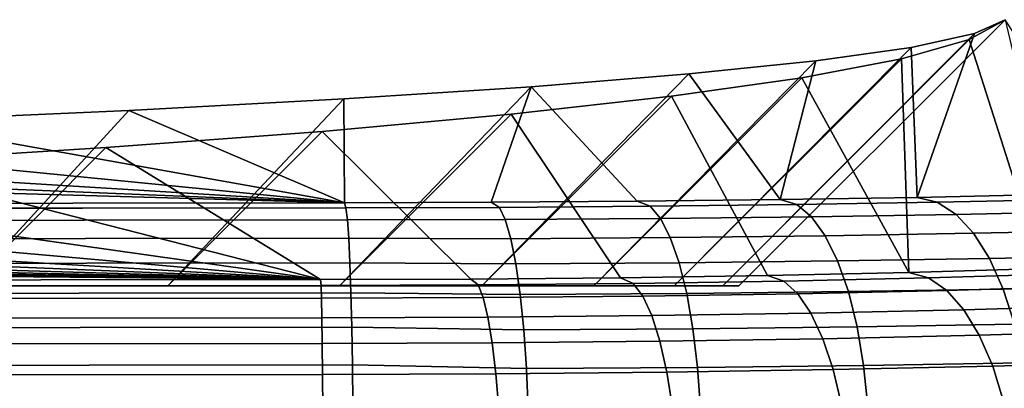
# Model space of a CAD drawing. Header units: metres. Extents: x -109 to 109, y -100 to 76.
# Tile 250 of 256: x 89.59 to 93.23, y -0.88 to 0.48. Entities that reach past the tile are written whole.
import ezdxf

# ---------------------------------------------------------------- set-up
doc = ezdxf.new("R2010")
doc.units = ezdxf.units.M
doc.layers.add('solid_21062310', color=7, linetype='CONTINUOUS')

msp = doc.modelspace()

# ---------------------------------------------------------------- linework, layer by layer
at = {"layer": 'solid_21062310'}
for points in [[(93.232735, 0.482733, -0.004598), (93.12011, 0.431455, -1.429258), (92.190063, -0.5, -1.372751), (92.25, -0.5)], [(93.232735, 0.482733, -0.004598), (92.25, -0.5), (92.190063, -0.5, 1.372751), (93.100662, 0.410238, 1.407609)], [(93.385864, -0.163182, -17.950319), (92.908302, -0.173279, -18.230846), (93.12011, 0.431455, -1.429258), (93.232735, 0.482733, -0.004598)], [(93.826569, -0.418716, 17.555744), (93.232735, 0.482733, -0.004598), (93.100662, 0.410238, 1.407609), (93.369873, -0.435832, 17.889168)], [(93.12011, 0.431455, -1.429258), (92.886604, 0.380715, -2.839008), (92.010719, -0.5, -2.734957), (92.190063, -0.5, -1.372751)], [(93.100662, 0.410238, 1.407609), (92.190063, -0.5, 1.372751), (92.010719, -0.5, 2.734957), (92.849991, 0.338585, 2.803416)], [(93.369873, -0.435832, 17.889168), (93.100662, 0.410238, 1.407609), (92.849991, 0.338585, 2.803416), (92.877541, -0.450214, 18.169336)], [(92.908302, -0.173279, -18.230846), (92.886604, 0.380715, -2.839008), (93.12011, 0.431455, -1.429258)], [(92.886604, 0.380715, -2.839008), (92.53392, 0.330879, -4.223616), (91.713341, -0.5, -4.076347), (92.010719, -0.5, -2.734957)], [(92.908302, -0.173279, -18.230846), (92.401535, -0.181428, -18.457279), (92.53392, 0.330879, -4.223616), (92.886604, 0.380715, -2.839008)], [(92.53392, 0.330879, -4.223616), (92.064636, 0.282308, -5.573089), (91.300163, -0.5, -5.386806), (91.713341, -0.5, -4.076347)], [(92.849991, 0.338585, 2.803416), (92.010719, -0.5, 2.734957), (91.713341, -0.5, 4.076347), (92.482521, 0.268286, 4.172853)], [(92.401535, -0.181428, -18.457279), (92.064636, 0.282308, -5.573089), (92.53392, 0.330879, -4.223616)], [(92.877541, -0.450214, 18.169336), (92.849991, 0.338585, 2.803416), (92.482521, 0.268286, 4.172853)], [(92.064636, 0.282308, -5.573089), (91.482185, 0.235356, -6.877571), (90.774345, -0.5, -6.656242), (91.300163, -0.5, -5.386806)], [(92.482521, 0.268286, 4.172853), (91.713341, -0.5, 4.076347), (91.300163, -0.5, 5.386806), (92.000938, 0.19984, 5.506188)], [(92.401535, -0.181428, -18.457279), (91.874016, -0.187495, -18.62582), (91.482185, 0.235356, -6.877571), (92.064636, 0.282308, -5.573089)], [(92.877541, -0.450214, 18.169336), (92.482521, 0.268286, 4.172853), (92.000938, 0.19984, 5.506188), (92.355507, -0.461669, 18.392471)], [(91.482185, 0.235356, -6.877571), (90.790901, 0.190368, -8.127484), (90.139893, -0.5, -7.875009), (90.774345, -0.5, -6.656242)], [(91.334724, -0.191403, -18.734411), (90.792969, -0.193151, -18.78298), (90.790901, 0.190368, -8.127484), (91.482185, 0.235356, -6.877571)], [(91.874016, -0.187495, -18.62582), (91.334724, -0.191403, -18.734411), (91.482185, 0.235356, -6.877571)], [(90.790901, 0.190368, -8.127484), (89.995857, 0.147672, -9.313724), (89.401611, -0.5, -9.033874), (90.139893, -0.5, -7.875009)], [(90.792969, -0.193151, -18.78298), (89.995857, 0.147672, -9.313724), (90.790901, 0.190368, -8.127484)], [(92.000938, 0.19984, 5.506188), (91.300163, -0.5, 5.386806), (90.774345, -0.5, 6.656242), (91.40873, 0.133739, 6.793848)], [(92.355507, -0.461669, 18.392471), (92.000938, 0.19984, 5.506188), (91.40873, 0.133739, 6.793848), (91.812874, -0.469995, 18.554657)], [(89.995857, 0.147672, -9.313724), (89.102844, 0.107574, -10.427783), (88.56514, -0.5, -10.123971), (89.401611, -0.5, -9.033874)], [(90.792969, -0.193151, -18.78298), (89.102844, 0.107574, -10.427783), (89.995857, 0.147672, -9.313724)], [(91.40873, 0.133739, 6.793848), (90.774345, -0.5, 6.656242), (90.139893, -0.5, 7.875009), (90.710281, 0.070459, 8.026544)], [(91.812874, -0.469995, 18.554657), (91.40873, 0.133739, 6.793848), (90.710281, 0.070459, 8.026544), (91.259315, -0.475089, 18.653906)], [(90.792969, -0.193151, -18.78298), (88.118324, 0.070364, -11.461612), (89.102844, 0.107574, -10.427783)], [(90.792969, -0.193151, -18.78298), (87.049576, 0.036313, -12.407681), (88.118324, 0.070364, -11.461612)], [(90.710281, 0.070459, 8.026544), (90.139893, -0.5, 7.875009), (89.401611, -0.5, 9.033874), (89.910652, 0.010453, 9.19547)], [(91.259315, -0.475089, 18.653906), (90.710281, 0.070459, 8.026544), (89.910652, 0.010453, 9.19547), (90.70475, -0.476963, 18.690395)], [(90.792969, -0.193151, -18.78298), (84.691162, -0.021351, -14.009782), (85.904404, 0.005668, -13.259104)], [(90.792969, -0.193151, -18.78298), (85.904404, 0.005668, -13.259104), (87.049576, 0.036313, -12.407681)], [(89.910652, 0.010453, 9.19547), (89.401611, -0.5, 9.033874), (88.56514, -0.5, 10.123971), (89.01561, -0.045858, 10.292417)], [(90.70475, -0.476963, 18.690395), (89.910652, 0.010453, 9.19547), (89.01561, -0.045858, 10.292417)], [(90.792969, -0.193151, -18.78298), (74.739296, -0.213329, -19.343586), (83.418533, -0.044551, -14.654358), (84.691162, -0.021351, -14.009782)], [(90.70475, -0.476963, 18.690395), (89.01561, -0.045858, 10.292417), (88.031548, -0.098076, 11.309635)], [(90.70475, -0.476963, 18.690395), (88.031548, -0.098076, 11.309635), (86.96563, -0.14583, 12.23989)], [(90.70475, -0.476963, 18.690395), (86.96563, -0.14583, 12.23989), (85.825539, -0.188781, 13.076586)], [(92.46373, -0.199787, -18.597897), (91.92234, -0.206049, -18.771891), (91.874016, -0.187495, -18.62582), (92.401535, -0.181428, -18.457279)], [(92.98259, -0.191416, -18.365341), (92.46373, -0.199787, -18.597897), (92.401535, -0.181428, -18.457279), (92.908302, -0.173279, -18.230846)], [(93.472725, -0.18104, -18.077045), (92.98259, -0.191416, -18.365341), (92.908302, -0.173279, -18.230846), (93.385864, -0.163182, -17.950319)], [(92.98259, -0.191416, -18.365341), (93.472725, -0.18104, -18.077045), (93.556221, -0.225422, -18.200996), (93.051758, -0.236102, -18.497725)], [(58.690937, -0.252045, -20.056273), (58.685616, -0.233507, -19.904194), (74.739296, -0.213329, -19.343586), (90.798309, -0.211687, -18.935049)], [(58.696117, -0.296139, -20.203001), (58.690937, -0.252045, -20.056273), (90.798309, -0.211687, -18.935049), (90.803482, -0.25578, -19.081778)], [(90.798309, -0.211687, -18.935049), (74.739296, -0.213329, -19.343586), (90.792969, -0.193151, -18.78298)], [(90.70475, -0.476963, 18.690395), (85.825539, -0.188781, 13.076586), (84.619423, -0.22663, 13.813886)], [(91.364822, -0.210126, -18.885159), (90.798309, -0.211687, -18.935049), (90.792969, -0.193151, -18.78298), (91.334724, -0.191403, -18.734411)], [(90.798309, -0.211687, -18.935049), (91.364822, -0.210126, -18.885159), (91.386658, -0.255359, -19.032747), (90.803482, -0.25578, -19.081778)], [(91.92234, -0.206049, -18.771891), (91.364822, -0.210126, -18.885159), (91.334724, -0.191403, -18.734411), (91.874016, -0.187495, -18.62582)], [(91.364822, -0.210126, -18.885159), (91.92234, -0.206049, -18.771891), (91.960487, -0.251163, -18.916166), (91.386658, -0.255359, -19.032747)], [(91.92234, -0.206049, -18.771891), (92.46373, -0.199787, -18.597897), (92.517715, -0.244717, -18.737082), (91.960487, -0.251163, -18.916166)], [(92.46373, -0.199787, -18.597897), (92.98259, -0.191416, -18.365341), (93.051758, -0.236102, -18.497725), (92.517715, -0.244717, -18.737082)], [(90.70475, -0.476963, 18.690395), (84.619423, -0.22663, 13.813886), (83.355766, -0.259115, 14.446685)], [(91.386658, -0.255359, -19.032747), (91.960487, -0.251163, -18.916166), (91.996323, -0.321353, -19.050684), (91.407173, -0.325661, -19.170378)], [(91.960487, -0.251163, -18.916166), (92.517715, -0.244717, -18.737082), (92.568428, -0.314735, -18.866817), (91.996323, -0.321353, -19.050684)], [(92.517715, -0.244717, -18.737082), (93.051758, -0.236102, -18.497725), (93.116722, -0.30589, -18.621071), (92.568428, -0.314735, -18.866817)], [(93.051758, -0.236102, -18.497725), (93.556221, -0.225422, -18.200996), (93.634651, -0.294925, -18.316423), (93.116722, -0.30589, -18.621071)], [(58.700989, -0.364512, -20.340122), (58.696117, -0.296139, -20.203001), (90.803482, -0.25578, -19.081778), (90.808357, -0.324151, -19.218899)], [(90.70475, -0.476963, 18.690395), (82.043594, -0.286007, 14.970558), (80.692291, -0.307119, 15.38181)], [(90.70475, -0.476963, 18.690395), (83.355766, -0.259115, 14.446685), (82.043594, -0.286007, 14.970558)], [(90.803482, -0.25578, -19.081778), (91.386658, -0.255359, -19.032747), (91.407173, -0.325661, -19.170378), (90.808357, -0.324151, -19.218899)], [(58.705418, -0.455177, -20.463654), (58.700989, -0.364512, -20.340122), (90.808357, -0.324151, -19.218899), (90.81279, -0.414817, -19.342434)], [(90.70475, -0.476963, 18.690395), (79.311455, -0.322303, 15.677608), (78.613228, -0.327636, 15.781501)], [(90.70475, -0.476963, 18.690395), (80.004662, -0.315462, 15.544346), (79.311455, -0.322303, 15.677608)], [(90.70475, -0.476963, 18.690395), (80.692291, -0.307119, 15.38181), (80.004662, -0.315462, 15.544346)], [(90.808357, -0.324151, -19.218899), (91.407173, -0.325661, -19.170378), (91.425743, -0.418921, -19.293921), (90.81279, -0.414817, -19.342434)], [(91.407173, -0.325661, -19.170378), (91.996323, -0.321353, -19.050684), (92.028763, -0.414512, -19.17141), (91.425743, -0.418921, -19.293921)], [(91.996323, -0.321353, -19.050684), (92.568428, -0.314735, -18.866817), (92.614342, -0.407738, -18.983215), (92.028763, -0.414512, -19.17141)], [(92.568428, -0.314735, -18.866817), (93.116722, -0.30589, -18.621071), (93.175545, -0.398685, -18.731682), (92.614342, -0.407738, -18.983215)], [(93.116722, -0.30589, -18.621071), (93.634651, -0.294925, -18.316423), (93.705658, -0.387462, -18.419865), (93.175545, -0.398685, -18.731682)], [(58.687119, -0.513954, 19.161373), (90.70475, -0.476963, 18.690395), (75.089264, -0.331456, 15.855905), (74.695206, -0.485192, 18.8507)], [(90.70475, -0.476963, 18.690395), (75.794281, -0.33375, 15.900599), (75.089264, -0.331456, 15.855905)], [(90.70475, -0.476963, 18.690395), (76.5, -0.334514, 15.915485), (75.794281, -0.33375, 15.900599)], [(90.70475, -0.476963, 18.690395), (77.205719, -0.33375, 15.900599), (76.5, -0.334514, 15.915485)], [(90.70475, -0.476963, 18.690395), (77.910736, -0.331456, 15.855905), (77.205719, -0.33375, 15.900599)], [(90.70475, -0.476963, 18.690395), (78.613228, -0.327636, 15.781501), (77.910736, -0.331456, 15.855905)], [(92.614342, -0.407738, -18.983215), (93.175545, -0.398685, -18.731682), (93.226448, -0.511703, -18.826239), (92.654076, -0.520937, -19.082777)], [(93.175545, -0.398685, -18.731682), (93.705658, -0.387462, -18.419865), (93.76712, -0.500257, -18.508215), (93.226448, -0.511703, -18.826239)], [(58.70927, -0.565507, -20.570017), (58.705418, -0.455177, -20.463654), (90.81279, -0.414817, -19.342434), (90.816643, -0.525146, -19.448799)], [(90.81279, -0.414817, -19.342434), (91.425743, -0.418921, -19.293921), (91.441818, -0.532342, -19.39967), (90.816643, -0.525146, -19.448799)], [(91.425743, -0.418921, -19.293921), (92.028763, -0.414512, -19.17141), (92.056847, -0.527845, -19.274717), (91.441818, -0.532342, -19.39967)], [(92.028763, -0.414512, -19.17141), (92.614342, -0.407738, -18.983215), (92.654076, -0.520937, -19.082777), (92.056847, -0.527845, -19.274717)], [(93.455788, -0.455554, 18.015709), (93.369873, -0.435832, 17.889168), (92.877541, -0.450214, 18.169336), (92.950607, -0.470339, 18.303717)], [(91.859306, -0.490714, 18.70064), (91.812874, -0.469995, 18.554657), (91.259315, -0.475089, 18.653906), (91.286774, -0.496042, 18.80443)], [(92.416214, -0.482109, 18.533005), (92.355507, -0.461669, 18.392471), (91.812874, -0.469995, 18.554657), (91.859306, -0.490714, 18.70064)], [(92.950607, -0.470339, 18.303717), (92.877541, -0.450214, 18.169336), (92.355507, -0.461669, 18.392471), (92.416214, -0.482109, 18.533005)], [(92.950607, -0.470339, 18.303717), (92.416214, -0.482109, 18.533005), (92.467644, -0.528954, 18.672003), (93.017632, -0.51684, 18.436024)], [(93.455788, -0.455554, 18.015709), (92.950607, -0.470339, 18.303717), (93.017632, -0.51684, 18.436024), (93.537544, -0.501624, 18.139614)], [(58.687119, -0.513954, 19.161373), (90.706291, -0.49802, 18.843094), (90.70475, -0.476963, 18.690395)], [(58.687119, -0.513954, 19.161373), (58.688591, -0.559463, 19.306154), (90.707802, -0.545324, 18.991148), (90.706291, -0.49802, 18.843094)], [(90.139893, -0.5, 7.875009), (90.139893, -0.5, -7.875009), (89.401611, -0.5, -9.033874)], [(89.401611, -0.5, 9.033874), (90.139893, -0.5, 7.875009), (89.401611, -0.5, -9.033874)], [(90.774345, -0.5, 6.656242), (90.774345, -0.5, -6.656242), (90.139893, -0.5, -7.875009)], [(90.139893, -0.5, 7.875009), (90.774345, -0.5, 6.656242), (90.139893, -0.5, -7.875009)], [(90.706291, -0.49802, 18.843094), (91.286774, -0.496042, 18.80443), (91.259315, -0.475089, 18.653906), (90.70475, -0.476963, 18.690395)], [(91.286774, -0.496042, 18.80443), (90.706291, -0.49802, 18.843094), (90.707802, -0.545324, 18.991148), (91.305229, -0.543294, 18.951351)], [(91.300163, -0.5, 5.386806), (91.300163, -0.5, -5.386806), (90.774345, -0.5, -6.656242)], [(90.774345, -0.5, 6.656242), (91.300163, -0.5, 5.386806), (90.774345, -0.5, -6.656242)], [(91.859306, -0.490714, 18.70064), (91.286774, -0.496042, 18.80443), (91.305229, -0.543294, 18.951351), (91.894478, -0.537811, 18.84453)], [(91.713341, -0.5, 4.076347), (91.713341, -0.5, -4.076347), (91.300163, -0.5, -5.386806)], [(91.300163, -0.5, 5.386806), (91.713341, -0.5, 4.076347), (91.300163, -0.5, -5.386806)], [(92.010719, -0.5, 2.734957), (92.010719, -0.5, -2.734957), (91.713341, -0.5, -4.076347)], [(91.713341, -0.5, 4.076347), (92.010719, -0.5, 2.734957), (91.713341, -0.5, -4.076347)], [(92.416214, -0.482109, 18.533005), (91.859306, -0.490714, 18.70064), (91.894478, -0.537811, 18.84453), (92.467644, -0.528954, 18.672003)], [(92.190063, -0.5, 1.372751), (92.190063, -0.5, -1.372751), (92.010719, -0.5, -2.734957)], [(92.010719, -0.5, 2.734957), (92.190063, -0.5, 1.372751), (92.010719, -0.5, -2.734957)], [(92.190063, -0.5, 1.372751), (92.25, -0.5), (92.190063, -0.5, -1.372751)], [(93.537544, -0.501624, 18.139614), (93.017632, -0.51684, 18.436024), (93.080605, -0.58816, 18.558933), (93.614372, -0.572539, 18.254627)], [(93.226448, -0.511703, -18.826239), (93.76712, -0.500257, -18.508215), (93.817184, -0.629925, -18.578823), (93.267921, -0.641553, -18.901901)], [(58.688591, -0.559463, 19.306154), (58.68998, -0.628653, 19.441227), (90.709213, -0.617399, 19.128857), (90.707802, -0.545324, 18.991148)], [(58.712437, -0.692298, -20.656122), (58.70927, -0.565507, -20.570017), (90.816643, -0.525146, -19.448799), (90.819809, -0.651939, -19.534906)], [(91.305229, -0.543294, 18.951351), (90.707802, -0.545324, 18.991148), (90.709213, -0.617399, 19.128857), (91.322571, -0.615319, 19.087994)], [(90.816643, -0.525146, -19.448799), (91.441818, -0.532342, -19.39967), (91.45491, -0.662521, -19.484451), (90.819809, -0.651939, -19.534906)], [(91.894478, -0.537811, 18.84453), (91.305229, -0.543294, 18.951351), (91.322571, -0.615319, 19.087994), (91.927528, -0.609689, 18.978325)], [(91.441818, -0.532342, -19.39967), (92.056847, -0.527845, -19.274717), (92.07972, -0.657952, -19.357512), (91.45491, -0.662521, -19.484451)], [(92.467644, -0.528954, 18.672003), (91.894478, -0.537811, 18.84453), (91.927528, -0.609689, 18.978325), (92.515968, -0.600596, 18.801199)], [(92.056847, -0.527845, -19.274717), (92.654076, -0.520937, -19.082777), (92.686447, -0.650933, -19.162519), (92.07972, -0.657952, -19.357512)], [(93.017632, -0.51684, 18.436024), (92.467644, -0.528954, 18.672003), (92.515968, -0.600596, 18.801199), (93.080605, -0.58816, 18.558933)], [(92.654076, -0.520937, -19.082777), (93.226448, -0.511703, -18.826239), (93.267921, -0.641553, -18.901901), (92.686447, -0.650933, -19.162519)], [(93.614372, -0.572539, 18.254627), (93.080605, -0.58816, 18.558933), (93.137665, -0.68217, 18.668777), (93.683975, -0.666182, 18.357319)], [(58.68998, -0.628653, 19.441227), (58.691242, -0.719558, 19.562756), (90.710503, -0.712095, 19.252111), (90.709213, -0.617399, 19.128857)], [(91.322571, -0.615319, 19.087994), (90.709213, -0.617399, 19.128857), (90.710503, -0.712095, 19.252111), (91.33828, -0.709968, 19.210279)], [(91.927528, -0.609689, 18.978325), (91.322571, -0.615319, 19.087994), (91.33828, -0.709968, 19.210279), (91.957466, -0.704206, 19.09803)], [(92.515968, -0.600596, 18.801199), (91.927528, -0.609689, 18.978325), (91.957466, -0.704206, 19.09803), (92.559753, -0.694899, 18.916739)], [(93.080605, -0.58816, 18.558933), (92.515968, -0.600596, 18.801199), (92.559753, -0.694899, 18.916739), (93.137665, -0.68217, 18.668777)], [(58.714825, -0.831874, -20.719473), (58.712437, -0.692298, -20.656122), (90.819809, -0.651939, -19.534906), (90.822197, -0.791515, -19.598259)], [(90.819809, -0.651939, -19.534906), (91.45491, -0.662521, -19.484451), (91.46463, -0.80555, -19.545719), (90.822197, -0.791515, -19.598259)], [(92.07972, -0.657952, -19.357512), (92.686447, -0.650933, -19.162519), (92.710472, -0.793828, -19.220047), (92.096695, -0.800928, -19.417305)], [(92.686447, -0.650933, -19.162519), (93.267921, -0.641553, -18.901901), (93.298706, -0.784339, -18.956402), (92.710472, -0.793828, -19.220047)], [(91.45491, -0.662521, -19.484451), (92.07972, -0.657952, -19.357512), (92.096695, -0.800928, -19.417305), (91.46463, -0.80555, -19.545719)], [(93.137665, -0.68217, 18.668777), (92.559753, -0.694899, 18.916739), (92.597679, -0.80905, 19.015179), (93.187103, -0.796067, 18.762281)], [(93.683975, -0.666182, 18.357319), (93.137665, -0.68217, 18.668777), (93.187103, -0.796067, 18.762281), (93.744286, -0.779761, 18.444626)], [(58.691242, -0.719558, 19.562756), (58.692348, -0.829593, 19.66728), (90.711609, -0.826588, 19.357237), (90.710503, -0.712095, 19.252111)], [(91.33828, -0.709968, 19.210279), (90.710503, -0.712095, 19.252111), (90.711609, -0.826588, 19.357237), (91.351898, -0.824418, 19.314564)], [(91.957466, -0.704206, 19.09803), (91.33828, -0.709968, 19.210279), (91.351898, -0.824418, 19.314564), (91.983414, -0.818541, 19.200079)], [(92.559753, -0.694899, 18.916739), (91.957466, -0.704206, 19.09803), (91.983414, -0.818541, 19.200079), (92.597679, -0.80905, 19.015179)], [(58.716366, -0.980183, -20.758232), (58.714825, -0.831874, -20.719473), (90.822197, -0.791515, -19.598259), (90.823738, -0.939826, -19.637018)], [(90.822197, -0.791515, -19.598259), (91.46463, -0.80555, -19.545719), (91.470688, -0.957138, -19.581638), (90.823738, -0.939826, -19.637018)], [(92.096695, -0.800928, -19.417305), (92.710472, -0.793828, -19.220047), (92.725441, -0.945332, -19.253635), (92.107277, -0.952483, -19.452305)], [(93.187103, -0.796067, 18.762281), (92.597679, -0.80905, 19.015179), (92.628639, -0.939643, 19.09358), (93.22744, -0.926454, 18.836657)], [(92.710472, -0.793828, -19.220047), (93.298706, -0.784339, -18.956402), (93.317879, -0.935775, -18.988104), (92.725441, -0.945332, -19.253635)], [(93.744286, -0.779761, 18.444626), (93.187103, -0.796067, 18.762281), (93.22744, -0.926454, 18.836657), (93.793495, -0.909888, 18.513945)], [(58.692348, -0.829593, 19.66728), (58.69326, -0.955627, 19.751831), (90.712517, -0.957463, 19.441093), (90.711609, -0.826588, 19.357237)], [(91.351898, -0.824418, 19.314564), (90.711609, -0.826588, 19.357237), (90.712517, -0.957463, 19.441093), (91.363007, -0.955257, 19.397734)], [(91.983414, -0.818541, 19.200079), (91.351898, -0.824418, 19.314564), (91.363007, -0.955257, 19.397734), (92.004578, -0.949286, 19.281425)], [(91.46463, -0.80555, -19.545719), (92.096695, -0.800928, -19.417305), (92.107277, -0.952483, -19.452305), (91.470688, -0.957138, -19.581638)], [(92.597679, -0.80905, 19.015179), (91.983414, -0.818541, 19.200079), (92.004578, -0.949286, 19.281425), (92.628639, -0.939643, 19.09358)]]:
    msp.add_3dface(points, dxfattribs=at)

doc.saveas('drawing.dxf')
